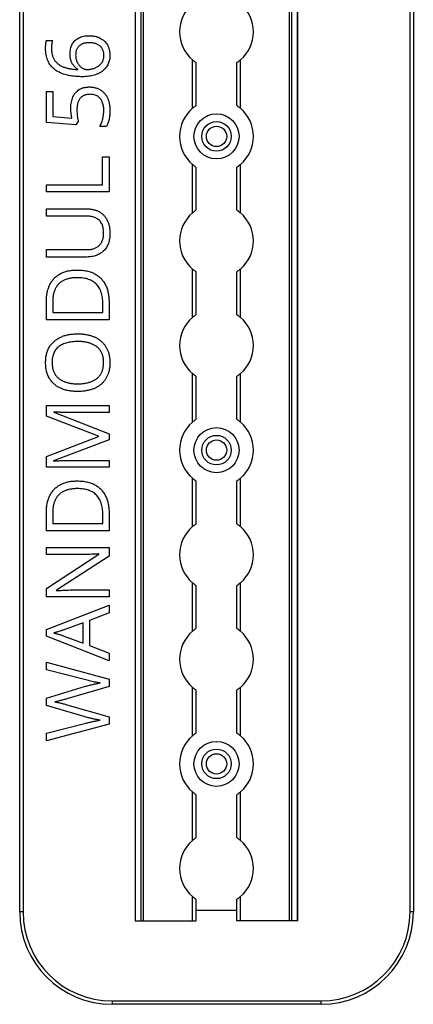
# Model space of a CAD drawing. Header units: millimetres. Extents: x -138 to 5612, y -1401 to 2631.
# Tile 19 of 116: x -138 to -32, y 542 to 809. Entities that reach past the tile are written whole.
import ezdxf

# ---------------------------------------------------------------- set-up
doc = ezdxf.new("R2010")
doc.units = ezdxf.units.MM

msp = doc.modelspace()

# ---------------------------------------------------------------- linework, layer by layer
at = {"color": 7, "linetype": 'Continuous', "lineweight": 25}
for p, q in [((-138.14, 567.5), (-138.14, 1075.06)), ((-137.24, 1075.06), (-137.24, 567.5)), ((-106.84, 1074.51), (-106.84, 565.11)), ((-106.81, 565.11), (-106.81, 1074.51)), ((-105.28, 565.11), (-105.28, 1074.51)), ((-104.57, 565.11), (-104.57, 1074.51)), ((-65.12, 565.11), (-65.12, 1074.51)), ((-64.41, 565.11), (-64.41, 1074.51)), ((-62.87, 565.11), (-62.87, 1074.51)), ((-62.84, 565.11), (-62.84, 1074.51)), ((-32.44, 567.5), (-32.44, 1075.06)), ((-31.54, 1075.06), (-31.54, 567.5)), ((-130.9, 803.33), (-129.24, 803.33)), ((-91.34, 784.96), (-91.34, 798.06)), ((-90.34, 785.71), (-90.34, 797.31)), ((-79.34, 785.71), (-79.34, 797.31)), ((-78.34, 784.96), (-78.34, 798.06)), ((-122.43, 795.43), (-122.43, 795.56)), ((-130.9, 789.54), (-129.13, 789.54)), ((-130.9, 781.09), (-130.9, 789.54)), ((-129.13, 789.54), (-129.13, 782.74)), ((-122.92, 780.44), (-130.9, 781.09)), ((-129.13, 782.74), (-124, 782.31)), ((-122.28, 781.42), (-122.92, 780.44)), ((-114.64, 780.03), (-116.48, 780.03)), ((-115.7, 764.28), (-115.7, 771.82)), ((-115.7, 771.82), (-113.93, 771.82)), ((-113.93, 771.82), (-113.93, 762.31)), ((-91.34, 756.66), (-91.34, 769.76)), ((-90.34, 757.41), (-90.34, 769.01)), ((-79.34, 757.41), (-79.34, 769.01)), ((-78.34, 756.66), (-78.34, 769.76)), ((-130.9, 764.28), (-115.7, 764.28)), ((-130.9, 762.31), (-130.9, 764.28)), ((-113.93, 762.31), (-130.9, 762.31)), ((-130.9, 757.75), (-119.93, 757.75)), ((-130.9, 755.78), (-130.9, 757.75)), ((-119.9, 755.78), (-130.9, 755.78)), ((-130.9, 746.71), (-119.92, 746.71)), ((-130.9, 744.72), (-130.9, 746.71)), ((-119.97, 744.72), (-130.9, 744.72)), ((-91.34, 728.36), (-91.34, 741.46)), ((-90.34, 729.11), (-90.34, 740.71)), ((-79.34, 729.11), (-79.34, 740.71)), ((-78.34, 728.36), (-78.34, 741.46)), ((-130.9, 727.71), (-130.9, 732.83)), ((-129.21, 732.53), (-129.21, 729.68)), ((-115.63, 729.68), (-115.63, 732.09)), ((-113.93, 732.32), (-113.93, 727.71)), ((-113.93, 727.71), (-130.9, 727.71)), ((-129.21, 729.68), (-115.63, 729.68)), ((-91.34, 700.06), (-91.34, 713.16)), ((-90.34, 700.81), (-90.34, 712.41)), ((-79.34, 700.81), (-79.34, 712.41)), ((-78.34, 700.06), (-78.34, 713.16)), ((-130.9, 704.58), (-113.93, 704.58)), ((-130.9, 701.67), (-130.9, 704.58)), ((-113.93, 704.58), (-113.93, 702.63)), ((-116.79, 696.21), (-130.9, 701.67)), ((-128.93, 702.78), (-128.93, 702.69)), ((-128.93, 702.69), (-113.93, 696.91)), ((-113.93, 702.63), (-124.79, 702.63)), ((-130.9, 690.75), (-116.79, 696.13)), ((-116.79, 696.13), (-116.79, 696.21)), ((-113.93, 696.91), (-113.93, 695.29)), ((-113.93, 695.29), (-128.95, 689.59)), ((-130.9, 687.82), (-130.9, 690.75)), ((-113.93, 687.82), (-130.9, 687.82)), ((-128.95, 689.59), (-128.95, 689.5)), ((-124.66, 689.66), (-113.93, 689.66)), ((-113.93, 689.66), (-113.93, 687.82)), ((-91.34, 671.76), (-91.34, 684.86)), ((-78.34, 671.76), (-78.34, 684.86)), ((-90.34, 672.51), (-90.34, 684.11)), ((-79.34, 672.51), (-79.34, 684.11)), ((-130.9, 670.63), (-130.9, 675.76)), ((-129.21, 675.46), (-129.21, 672.61)), ((-115.63, 672.61), (-115.63, 675.01)), ((-113.93, 675.25), (-113.93, 670.63)), ((-129.21, 672.61), (-115.63, 672.61)), ((-113.93, 670.63), (-130.9, 670.63)), ((-130.9, 666.07), (-113.93, 666.07)), ((-130.9, 664.21), (-130.9, 666.07)), ((-130.9, 655.05), (-116.69, 664.28)), ((-121.07, 664.21), (-130.9, 664.21)), ((-113.93, 663.79), (-128.18, 654.53)), ((-116.69, 664.28), (-116.69, 664.36)), ((-113.93, 666.07), (-113.93, 663.79)), ((-91.34, 643.46), (-91.34, 656.56)), ((-90.34, 644.21), (-90.34, 655.81)), ((-79.34, 644.21), (-79.34, 655.81)), ((-78.34, 643.46), (-78.34, 656.56)), ((-130.9, 652.79), (-130.9, 655.05)), ((-113.93, 652.79), (-130.9, 652.79)), ((-128.18, 654.53), (-128.18, 654.43)), ((-123.68, 654.62), (-113.93, 654.62)), ((-113.93, 654.62), (-113.93, 652.79)), ((-130.9, 643.9), (-113.93, 650.5)), ((-113.93, 650.5), (-113.93, 648.46)), ((-113.93, 648.46), (-119.22, 646.36)), ((-120.98, 645.77), (-126.35, 643.78)), ((-120.98, 640.22), (-120.98, 645.77)), ((-119.22, 646.36), (-119.22, 639.56)), ((-130.9, 642.13), (-130.9, 643.9)), ((-113.93, 635.48), (-130.9, 642.13)), ((-126.35, 642.24), (-120.98, 640.22)), ((-119.22, 639.56), (-113.93, 637.48)), ((-113.93, 637.48), (-113.93, 635.48)), ((-130.9, 635.07), (-113.93, 630.52)), ((-130.9, 633), (-130.9, 635.07)), ((-120.27, 630.27), (-130.9, 633)), ((-113.93, 630.52), (-113.93, 628.53)), ((-130.9, 625.36), (-120.29, 628.55)), ((-113.93, 628.53), (-125.35, 625.16)), ((-91.34, 615.16), (-91.34, 628.26)), ((-90.34, 615.91), (-90.34, 627.51)), ((-79.34, 615.91), (-79.34, 627.51)), ((-78.34, 615.16), (-78.34, 628.26)), ((-130.9, 623.33), (-130.9, 625.36)), ((-125.34, 623.56), (-113.93, 620.29)), ((-120.37, 620.27), (-130.9, 623.33)), ((-130.9, 615.85), (-120.26, 618.58)), ((-113.93, 618.3), (-130.9, 613.79)), ((-113.93, 620.29), (-113.93, 618.3)), ((-130.9, 613.79), (-130.9, 615.85)), ((-91.34, 586.86), (-91.34, 599.96)), ((-78.34, 586.86), (-78.34, 599.96)), ((-90.34, 587.61), (-90.34, 599.21)), ((-79.34, 587.61), (-79.34, 599.21)), ((-91.34, 565.11), (-91.34, 571.66)), ((-90.34, 565.11), (-90.34, 570.91)), ((-79.34, 565.11), (-79.34, 570.91)), ((-78.34, 565.11), (-78.34, 571.66)), ((-90.34, 568), (-79.34, 568)), ((-137.24, 567.5), (-138.14, 567.5)), ((-106.84, 565.11), (-90.34, 565.11)), ((-62.84, 565.11), (-79.34, 565.11)), ((-31.54, 567.5), (-32.44, 567.5)), ((-113.14, 543.4), (-113.14, 542.5)), ((-113.14, 543.4), (-56.54, 543.4)), ((-56.54, 542.5), (-113.14, 542.5)), ((-56.54, 542.5), (-56.54, 543.4))]:
    msp.add_line(p, q, dxfattribs=at)
for centre, radius in [((-84.84, 777.36), 6.1), ((-84.84, 777.36), 4), ((-84.84, 777.36), 2.75), ((-84.84, 692.46), 6.1), ((-84.84, 692.46), 4), ((-84.84, 692.46), 2.75), ((-84.84, 607.56), 6.1), ((-84.84, 607.56), 4), ((-84.84, 607.56), 2.75)]:
    msp.add_circle(centre, radius, dxfattribs=at)
for centre, radius, start, end in [((-84.84, 805.66), 10, 130.5416, 229.4584), ((-84.84, 805.66), 10, 310.5416, 49.4584), ((-84.84, 777.36), 10, 130.5416, 229.4584), ((-84.84, 777.36), 10, 310.5416, 49.4584), ((-84.84, 749.06), 10, 130.5416, 229.4584), ((-84.84, 749.06), 10, 310.5416, 49.4584), ((-84.84, 720.76), 10, 130.5416, 229.4584), ((-84.84, 720.76), 10, 310.5416, 49.4584), ((-84.84, 692.46), 10, 130.5416, 229.4584), ((-84.84, 692.46), 10, 310.5416, 49.4584), ((-84.84, 664.16), 10, 130.5416, 229.4584), ((-84.84, 664.16), 10, 310.5416, 49.4584), ((-84.84, 635.86), 10, 130.5416, 229.4584), ((-84.84, 635.86), 10, 310.5416, 49.4584), ((-84.84, 607.56), 10, 130.5416, 229.4584), ((-84.84, 607.56), 10, 310.5416, 49.4584), ((-84.84, 579.26), 10, 130.5416, 229.4584), ((-84.84, 579.26), 10, 310.5416, 49.4584), ((-113.14, 567.5), 25, 180, 270), ((-113.14, 567.5), 24.1, 180, 270), ((-56.54, 567.5), 25, 270, 0), ((-56.54, 567.5), 24.1, 270, 0)]:
    msp.add_arc(centre, radius, start, end, dxfattribs=at)
for points, knots in [([(-131.12, 801.21), (-131.12, 801.39), (-131.11, 801.76), (-131.08, 802.24), (-131.04, 802.61), (-131, 802.88), (-130.96, 803.12), (-130.92, 803.26), (-130.9, 803.33)], [0, 0, 0, 0, 0.253714, 0.525579, 0.661193, 0.786054, 0.898766, 1, 1, 1, 1]), ([(-129.24, 803.33), (-129.28, 803.18), (-129.38, 802.86), (-129.47, 802.34), (-129.52, 801.8), (-129.52, 801.43), (-129.53, 801.24)], [0, 0, 0, 0, 0.225948, 0.476384, 0.737076, 1, 1, 1, 1]), ([(-124.51, 799.68), (-124.5, 799.93), (-124.49, 800.39), (-124.37, 801.07), (-124.19, 801.7), (-123.92, 802.28), (-123.58, 802.81), (-123.18, 803.28), (-122.7, 803.68), (-122.16, 804.02), (-121.55, 804.28), (-120.88, 804.48), (-120.15, 804.59), (-119.64, 804.6), (-119.38, 804.61)], [0, 0, 0, 0, 0.089525, 0.174546, 0.255342, 0.334394, 0.411524, 0.487941, 0.564453, 0.643258, 0.725042, 0.811004, 0.902358, 1, 1, 1, 1]), ([(-119.38, 802.71), (-119.52, 802.7), (-119.78, 802.7), (-120.17, 802.66), (-120.53, 802.59), (-120.87, 802.5), (-121.19, 802.38), (-121.49, 802.23), (-121.76, 802.06), (-122.02, 801.86), (-122.25, 801.64), (-122.44, 801.38), (-122.62, 801.1), (-122.75, 800.79), (-122.86, 800.46), (-122.93, 800.1), (-122.98, 799.71), (-122.98, 799.44), (-122.99, 799.3)], [0, 0, 0, 0, 0.071961, 0.139945, 0.205092, 0.267635, 0.327414, 0.386017, 0.443516, 0.500821, 0.55728, 0.614211, 0.671909, 0.730575, 0.792641, 0.858027, 0.926821, 1, 1, 1, 1]), ([(-119.38, 804.61), (-119.24, 804.61), (-118.96, 804.61), (-118.54, 804.57), (-118.14, 804.52), (-117.75, 804.46), (-117.38, 804.36), (-117.03, 804.25), (-116.69, 804.12), (-116.26, 803.92), (-115.76, 803.61), (-115.22, 803.19), (-114.77, 802.68), (-114.45, 802.21), (-114.23, 801.8), (-114.09, 801.48), (-113.97, 801.14), (-113.88, 800.79), (-113.8, 800.42), (-113.75, 800.04), (-113.72, 799.65), (-113.71, 799.38), (-113.71, 799.24)], [0, 0, 0, 0, 0.048742, 0.095652, 0.141248, 0.185599, 0.228995, 0.27104, 0.312519, 0.352978, 0.432201, 0.509275, 0.585451, 0.662972, 0.702207, 0.742184, 0.782253, 0.823486, 0.865688, 0.909019, 0.953986, 1, 1, 1, 1]), ([(-115.34, 799.22), (-115.34, 799.35), (-115.35, 799.6), (-115.39, 799.97), (-115.47, 800.32), (-115.58, 800.65), (-115.72, 800.95), (-115.9, 801.24), (-116.1, 801.51), (-116.34, 801.76), (-116.61, 801.99), (-116.91, 802.18), (-117.24, 802.35), (-117.61, 802.48), (-118.01, 802.58), (-118.44, 802.66), (-118.9, 802.7), (-119.22, 802.71), (-119.38, 802.71)], [0, 0, 0, 0, 0.063598, 0.12418, 0.182941, 0.239808, 0.295395, 0.350362, 0.406186, 0.462367, 0.519964, 0.578657, 0.639543, 0.703615, 0.771035, 0.842476, 0.918848, 1, 1, 1, 1]), ([(-121.18, 793.5), (-121.44, 793.51), (-121.94, 793.51), (-122.69, 793.56), (-123.44, 793.62), (-124.17, 793.71), (-124.88, 793.83), (-125.57, 794), (-126.24, 794.19), (-126.88, 794.43), (-127.49, 794.71), (-128.07, 795.04), (-128.6, 795.41), (-129.1, 795.83), (-129.56, 796.3), (-129.95, 796.83), (-130.3, 797.41), (-130.6, 798.04), (-130.83, 798.74), (-131, 799.51), (-131.1, 800.34), (-131.11, 800.91), (-131.12, 801.21)], [0, 0, 0, 0, 0.05304, 0.105431, 0.157463, 0.208984, 0.259638, 0.308993, 0.357513, 0.405118, 0.451828, 0.497723, 0.542859, 0.587993, 0.633305, 0.679233, 0.726066, 0.774804, 0.825949, 0.880034, 0.938043, 1, 1, 1, 1]), ([(-129.53, 801.24), (-129.53, 801.07), (-129.52, 800.72), (-129.47, 800.23), (-129.41, 799.76), (-129.3, 799.32), (-129.17, 798.91), (-129, 798.52), (-128.82, 798.17), (-128.59, 797.84), (-128.35, 797.54), (-128.08, 797.27), (-127.79, 797.01), (-127.48, 796.77), (-127.15, 796.56), (-126.8, 796.37), (-126.43, 796.2), (-125.9, 796), (-125.21, 795.8), (-124.32, 795.62), (-123.39, 795.49), (-122.75, 795.45), (-122.43, 795.43)], [0, 0, 0, 0, 0.0505601, 0.0983233, 0.1437828, 0.1868913, 0.2282597, 0.2680797, 0.3066524, 0.344219, 0.3813149, 0.418225, 0.4549587, 0.4919589, 0.5297109, 0.5677021, 0.6068797, 0.6468201, 0.7298164, 0.8159226, 0.9059495, 1, 1, 1, 1]), ([(-122.43, 795.56), (-122.52, 795.62), (-122.72, 795.75), (-122.99, 795.97), (-123.24, 796.21), (-123.49, 796.48), (-123.71, 796.77), (-123.91, 797.1), (-124.08, 797.45), (-124.24, 797.84), (-124.36, 798.25), (-124.45, 798.7), (-124.5, 799.18), (-124.5, 799.51), (-124.51, 799.68)], [0, 0, 0, 0, 0.0706557, 0.1425545, 0.2155263, 0.290053, 0.3661928, 0.4444154, 0.5261979, 0.6111595, 0.7001039, 0.7944381, 0.8939185, 1, 1, 1, 1]), ([(-122.99, 799.3), (-122.98, 799.12), (-122.97, 798.75), (-122.88, 798.22), (-122.73, 797.73), (-122.52, 797.28), (-122.27, 796.87), (-121.97, 796.52), (-121.66, 796.2), (-121.31, 795.94), (-120.94, 795.73), (-120.57, 795.58), (-120.2, 795.49), (-119.94, 795.47), (-119.82, 795.47)], [0, 0, 0, 0, 0.102293, 0.199539, 0.291908, 0.382457, 0.469734, 0.553016, 0.634101, 0.713305, 0.789628, 0.862469, 0.931467, 1, 1, 1, 1]), ([(-113.71, 799.24), (-113.72, 799.04), (-113.73, 798.64), (-113.81, 798.05), (-113.97, 797.49), (-114.17, 796.95), (-114.44, 796.44), (-114.77, 795.97), (-115.15, 795.52), (-115.6, 795.12), (-116.1, 794.75), (-116.66, 794.43), (-117.27, 794.15), (-117.94, 793.92), (-118.67, 793.73), (-119.46, 793.6), (-120.3, 793.52), (-120.88, 793.51), (-121.18, 793.5)], [0, 0, 0, 0, 0.057522, 0.113292, 0.167776, 0.222024, 0.275884, 0.329994, 0.384984, 0.441268, 0.499303, 0.559649, 0.623122, 0.690258, 0.760948, 0.835704, 0.915249, 1, 1, 1, 1]), ([(-119.82, 795.47), (-119.69, 795.47), (-119.43, 795.47), (-119.05, 795.52), (-118.66, 795.59), (-118.27, 795.69), (-117.89, 795.82), (-117.51, 795.97), (-117.15, 796.16), (-116.81, 796.38), (-116.49, 796.63), (-116.21, 796.91), (-115.95, 797.22), (-115.73, 797.56), (-115.55, 797.93), (-115.43, 798.33), (-115.35, 798.77), (-115.34, 799.07), (-115.34, 799.22)], [0, 0, 0, 0, 0.058658, 0.118204, 0.178288, 0.24041, 0.302702, 0.364696, 0.426827, 0.488799, 0.550912, 0.612159, 0.672949, 0.734476, 0.797303, 0.862108, 0.929137, 1, 1, 1, 1]), ([(-91.34, 798.06), (-91.23, 797.96), (-91.12, 797.87), (-90.89, 797.7), (-90.78, 797.61), (-90.59, 797.47), (-90.5, 797.41), (-90.38, 797.33), (-90.34, 797.31), (-90.34, 797.31)], [0, 0, 0, 0, 0.25, 0.25, 0.5, 0.5, 0.75, 0.75, 1, 1, 1, 1]), ([(-78.34, 798.06), (-78.46, 797.96), (-78.57, 797.87), (-78.8, 797.7), (-78.9, 797.61), (-79.1, 797.47), (-79.19, 797.41), (-79.31, 797.33), (-79.34, 797.31), (-79.34, 797.31)], [0, 0, 0, 0, 0.25, 0.25, 0.5, 0.5, 0.75, 0.75, 1, 1, 1, 1]), ([(-124.29, 785.03), (-124.28, 785.31), (-124.27, 785.86), (-124.16, 786.64), (-123.98, 787.37), (-123.72, 788.04), (-123.4, 788.65), (-123, 789.19), (-122.54, 789.65), (-122.1, 789.98), (-121.72, 790.2), (-121.42, 790.34), (-121.11, 790.46), (-120.78, 790.56), (-120.43, 790.63), (-120.07, 790.69), (-119.7, 790.72), (-119.44, 790.73), (-119.31, 790.73)], [0, 0, 0, 0, 0.097882, 0.190074, 0.277227, 0.360778, 0.441258, 0.51812, 0.594092, 0.670067, 0.708648, 0.74735, 0.786958, 0.826928, 0.868129, 0.910869, 0.954513, 1, 1, 1, 1]), ([(-119.13, 788.74), (-119.26, 788.74), (-119.53, 788.73), (-119.92, 788.68), (-120.28, 788.61), (-120.62, 788.49), (-120.94, 788.34), (-121.23, 788.16), (-121.5, 787.95), (-121.74, 787.71), (-121.96, 787.42), (-122.14, 787.1), (-122.3, 786.75), (-122.43, 786.35), (-122.53, 785.92), (-122.59, 785.45), (-122.64, 784.95), (-122.65, 784.6), (-122.65, 784.42)], [0, 0, 0, 0, 0.064307, 0.125248, 0.183284, 0.239115, 0.293456, 0.347256, 0.400295, 0.454127, 0.509201, 0.566798, 0.627703, 0.691901, 0.761307, 0.835526, 0.914666, 1, 1, 1, 1]), ([(-119.31, 790.73), (-119.17, 790.73), (-118.89, 790.73), (-118.48, 790.68), (-118.08, 790.63), (-117.7, 790.54), (-117.33, 790.44), (-116.98, 790.31), (-116.64, 790.16), (-116.32, 789.97), (-116.01, 789.78), (-115.73, 789.55), (-115.45, 789.32), (-115.2, 789.05), (-114.97, 788.77), (-114.76, 788.47), (-114.56, 788.14), (-114.38, 787.8), (-114.22, 787.44), (-114.09, 787.05), (-113.97, 786.66), (-113.87, 786.24), (-113.8, 785.81), (-113.75, 785.36), (-113.72, 784.89), (-113.71, 784.57), (-113.71, 784.41)], [0, 0, 0, 0, 0.044664, 0.087697, 0.129556, 0.170449, 0.210563, 0.249758, 0.28844, 0.326807, 0.365059, 0.4028, 0.440299, 0.478244, 0.516374, 0.555137, 0.594722, 0.635308, 0.676586, 0.719071, 0.762253, 0.806975, 0.852616, 0.900138, 0.949216, 1, 1, 1, 1]), ([(-115.36, 784.43), (-115.36, 784.64), (-115.37, 785.04), (-115.45, 785.63), (-115.58, 786.18), (-115.76, 786.69), (-115.99, 787.15), (-116.27, 787.56), (-116.62, 787.92), (-117.02, 788.21), (-117.46, 788.46), (-117.97, 788.62), (-118.53, 788.72), (-118.92, 788.74), (-119.13, 788.74)], [0, 0, 0, 0, 0.0958772, 0.1866802, 0.2725741, 0.3551078, 0.4339346, 0.510297, 0.5855357, 0.6611219, 0.7385573, 0.8195715, 0.9061623, 1, 1, 1, 1]), ([(-124, 782.31), (-124.02, 782.39), (-124.05, 782.56), (-124.09, 782.83), (-124.15, 783.13), (-124.19, 783.46), (-124.24, 783.82), (-124.27, 784.2), (-124.28, 784.61), (-124.29, 784.89), (-124.29, 785.03)], [0, 0, 0, 0, 0.088457, 0.187806, 0.299963, 0.421851, 0.55463, 0.694546, 0.842932, 1, 1, 1, 1]), ([(-122.65, 784.42), (-122.64, 784.17), (-122.63, 783.64), (-122.55, 782.97), (-122.48, 782.44), (-122.41, 782.07), (-122.35, 781.73), (-122.3, 781.52), (-122.28, 781.42)], [0, 0, 0, 0, 0.249474, 0.524167, 0.661011, 0.785846, 0.899486, 1, 1, 1, 1]), ([(-116.48, 780.03), (-116.39, 780.18), (-116.22, 780.48), (-116, 780.97), (-115.81, 781.51), (-115.66, 782.09), (-115.52, 782.68), (-115.43, 783.27), (-115.37, 783.85), (-115.36, 784.24), (-115.36, 784.43)], [0, 0, 0, 0, 0.111067, 0.227551, 0.35158, 0.483109, 0.616815, 0.747364, 0.874724, 1, 1, 1, 1]), ([(-113.71, 784.41), (-113.71, 784.19), (-113.72, 783.76), (-113.76, 783.14), (-113.83, 782.53), (-113.94, 781.95), (-114.07, 781.41), (-114.22, 780.9), (-114.41, 780.44), (-114.57, 780.16), (-114.64, 780.03)], [0, 0, 0, 0, 0.143812, 0.28262, 0.41746, 0.548035, 0.671659, 0.788109, 0.896895, 1, 1, 1, 1]), ([(-90.34, 785.71), (-90.34, 785.71), (-90.35, 785.71), (-90.38, 785.68), (-90.41, 785.67), (-90.5, 785.61), (-90.58, 785.55), (-90.78, 785.41), (-90.89, 785.33), (-91.12, 785.15), (-91.23, 785.06), (-91.34, 784.96)], [0, 0, 0, 0, 0.125, 0.125, 0.25, 0.25, 0.5, 0.5, 0.75, 0.75, 1, 1, 1, 1]), ([(-79.34, 785.71), (-79.34, 785.71), (-79.34, 785.71), (-79.3, 785.68), (-79.28, 785.67), (-79.19, 785.61), (-79.1, 785.55), (-78.91, 785.41), (-78.8, 785.33), (-78.57, 785.15), (-78.46, 785.06), (-78.34, 784.96)], [0, 0, 0, 0, 0.125, 0.125, 0.25, 0.25, 0.5, 0.5, 0.75, 0.75, 1, 1, 1, 1]), ([(-91.34, 769.76), (-91.23, 769.66), (-91.12, 769.57), (-90.89, 769.4), (-90.78, 769.31), (-90.59, 769.17), (-90.5, 769.11), (-90.38, 769.03), (-90.34, 769.01), (-90.34, 769.01)], [0, 0, 0, 0, 0.25, 0.25, 0.5, 0.5, 0.75, 0.75, 1, 1, 1, 1]), ([(-78.34, 769.76), (-78.46, 769.66), (-78.57, 769.57), (-78.8, 769.4), (-78.9, 769.31), (-79.1, 769.17), (-79.19, 769.11), (-79.31, 769.03), (-79.34, 769.01), (-79.34, 769.01)], [0, 0, 0, 0, 0.25, 0.25, 0.5, 0.5, 0.75, 0.75, 1, 1, 1, 1]), ([(-119.93, 757.75), (-119.78, 757.75), (-119.48, 757.75), (-119.05, 757.71), (-118.64, 757.65), (-118.23, 757.57), (-117.83, 757.47), (-117.45, 757.34), (-117.08, 757.2), (-116.73, 757.03), (-116.38, 756.84), (-116.06, 756.62), (-115.75, 756.38), (-115.47, 756.11), (-115.2, 755.83), (-114.95, 755.52), (-114.72, 755.19), (-114.51, 754.83), (-114.32, 754.45), (-114.16, 754.05), (-114.02, 753.63), (-113.9, 753.18), (-113.82, 752.7), (-113.76, 752.21), (-113.72, 751.69), (-113.71, 751.34), (-113.71, 751.16)], [0, 0, 0, 0, 0.043263, 0.085307, 0.126275, 0.166582, 0.206347, 0.245258, 0.283922, 0.322468, 0.360603, 0.398543, 0.4363, 0.47426, 0.512219, 0.550601, 0.590128, 0.630263, 0.671498, 0.713461, 0.756932, 0.801901, 0.848593, 0.896916, 0.947344, 1, 1, 1, 1]), ([(-90.34, 757.41), (-90.34, 757.41), (-90.35, 757.41), (-90.38, 757.38), (-90.41, 757.37), (-90.5, 757.31), (-90.58, 757.25), (-90.78, 757.11), (-90.89, 757.03), (-91.12, 756.85), (-91.23, 756.76), (-91.34, 756.66)], [0, 0, 0, 0, 0.125, 0.125, 0.25, 0.25, 0.5, 0.5, 0.75, 0.75, 1, 1, 1, 1]), ([(-79.34, 757.41), (-79.34, 757.41), (-79.34, 757.41), (-79.3, 757.38), (-79.28, 757.37), (-79.19, 757.31), (-79.1, 757.25), (-78.91, 757.11), (-78.8, 757.03), (-78.57, 756.85), (-78.46, 756.76), (-78.34, 756.66)], [0, 0, 0, 0, 0.125, 0.125, 0.25, 0.25, 0.5, 0.5, 0.75, 0.75, 1, 1, 1, 1]), ([(-115.42, 751.28), (-115.42, 751.53), (-115.43, 752), (-115.54, 752.68), (-115.71, 753.29), (-115.97, 753.82), (-116.28, 754.29), (-116.65, 754.7), (-117.08, 755.04), (-117.56, 755.32), (-118.09, 755.52), (-118.66, 755.68), (-119.27, 755.77), (-119.69, 755.78), (-119.9, 755.78)], [0, 0, 0, 0, 0.102778, 0.196628, 0.283268, 0.364072, 0.441191, 0.516232, 0.590984, 0.666977, 0.745267, 0.825975, 0.910539, 1, 1, 1, 1]), ([(-113.71, 751.16), (-113.72, 750.91), (-113.73, 750.41), (-113.8, 749.69), (-113.94, 749.02), (-114.12, 748.39), (-114.36, 747.81), (-114.66, 747.28), (-115.01, 746.79), (-115.41, 746.36), (-115.85, 745.97), (-116.33, 745.64), (-116.85, 745.35), (-117.41, 745.12), (-118, 744.94), (-118.63, 744.82), (-119.29, 744.73), (-119.74, 744.73), (-119.97, 744.72)], [0, 0, 0, 0, 0.074981, 0.145616, 0.212407, 0.276161, 0.337151, 0.396523, 0.454792, 0.512599, 0.570262, 0.627474, 0.685175, 0.743724, 0.804151, 0.866508, 0.931777, 1, 1, 1, 1]), ([(-119.92, 746.71), (-119.74, 746.71), (-119.4, 746.72), (-118.91, 746.78), (-118.44, 746.86), (-118.01, 746.99), (-117.61, 747.15), (-117.23, 747.35), (-116.89, 747.58), (-116.58, 747.85), (-116.3, 748.15), (-116.07, 748.5), (-115.87, 748.87), (-115.7, 749.29), (-115.57, 749.74), (-115.48, 750.22), (-115.43, 750.74), (-115.42, 751.09), (-115.42, 751.28)], [0, 0, 0, 0, 0.071471, 0.139559, 0.203707, 0.264838, 0.324092, 0.381066, 0.437244, 0.492859, 0.548749, 0.605459, 0.663069, 0.723807, 0.786875, 0.85388, 0.924772, 1, 1, 1, 1]), ([(-130.9, 732.83), (-130.9, 733.04), (-130.89, 733.46), (-130.85, 734.08), (-130.77, 734.67), (-130.67, 735.24), (-130.54, 735.79), (-130.38, 736.31), (-130.18, 736.81), (-129.96, 737.3), (-129.71, 737.75), (-129.43, 738.18), (-129.12, 738.58), (-128.79, 738.96), (-128.42, 739.31), (-128.03, 739.63), (-127.6, 739.92), (-127.16, 740.19), (-126.68, 740.43), (-126.17, 740.63), (-125.64, 740.81), (-125.08, 740.95), (-124.49, 741.07), (-123.88, 741.14), (-123.24, 741.19), (-122.8, 741.2), (-122.58, 741.2)], [0, 0, 0, 0, 0.047452, 0.093219, 0.137685, 0.180943, 0.222615, 0.263414, 0.303514, 0.342755, 0.381436, 0.419417, 0.457114, 0.494702, 0.532062, 0.56979, 0.60813, 0.647007, 0.686572, 0.727287, 0.768888, 0.811989, 0.856396, 0.902422, 0.950235, 1, 1, 1, 1]), ([(-122.58, 741.2), (-122.34, 741.2), (-121.88, 741.19), (-121.21, 741.14), (-120.57, 741.06), (-119.95, 740.95), (-119.37, 740.8), (-118.81, 740.62), (-118.29, 740.4), (-117.79, 740.16), (-117.32, 739.88), (-116.89, 739.58), (-116.48, 739.24), (-116.1, 738.88), (-115.76, 738.48), (-115.44, 738.06), (-115.15, 737.61), (-114.89, 737.13), (-114.67, 736.62), (-114.47, 736.08), (-114.3, 735.52), (-114.16, 734.93), (-114.06, 734.32), (-113.99, 733.67), (-113.94, 733.01), (-113.93, 732.55), (-113.93, 732.32)], [0, 0, 0, 0, 0.0496734, 0.0972633, 0.1429156, 0.1872228, 0.2296723, 0.270857, 0.3108171, 0.3498994, 0.3880984, 0.4258488, 0.4630322, 0.4998738, 0.5367877, 0.5741777, 0.611928, 0.6505896, 0.6900363, 0.7302374, 0.7716696, 0.8141818, 0.8581224, 0.903715, 0.9510621, 1, 1, 1, 1]), ([(-91.34, 741.46), (-91.23, 741.36), (-91.12, 741.27), (-90.89, 741.1), (-90.78, 741.01), (-90.59, 740.87), (-90.5, 740.81), (-90.38, 740.73), (-90.34, 740.71), (-90.34, 740.71)], [0, 0, 0, 0, 0.25, 0.25, 0.5, 0.5, 0.75, 0.75, 1, 1, 1, 1]), ([(-78.34, 741.46), (-78.46, 741.36), (-78.57, 741.27), (-78.8, 741.1), (-78.9, 741.01), (-79.1, 740.87), (-79.19, 740.81), (-79.31, 740.73), (-79.34, 740.71), (-79.34, 740.71)], [0, 0, 0, 0, 0.25, 0.25, 0.5, 0.5, 0.75, 0.75, 1, 1, 1, 1]), ([(-122.51, 739.12), (-122.69, 739.12), (-123.06, 739.12), (-123.59, 739.07), (-124.1, 739.02), (-124.59, 738.94), (-125.05, 738.83), (-125.48, 738.7), (-125.89, 738.54), (-126.28, 738.37), (-126.64, 738.16), (-126.98, 737.94), (-127.29, 737.69), (-127.58, 737.43), (-127.84, 737.13), (-128.09, 736.82), (-128.31, 736.49), (-128.5, 736.13), (-128.66, 735.75), (-128.82, 735.35), (-128.94, 734.93), (-129.04, 734.49), (-129.12, 734.03), (-129.18, 733.55), (-129.21, 733.05), (-129.21, 732.71), (-129.21, 732.53)], [0, 0, 0, 0, 0.051754, 0.101389, 0.148973, 0.194659, 0.23828, 0.280317, 0.320954, 0.360397, 0.398433, 0.435995, 0.47281, 0.509208, 0.545843, 0.582262, 0.619207, 0.656936, 0.6954, 0.734617, 0.775247, 0.816857, 0.860285, 0.905014, 0.951759, 1, 1, 1, 1]), ([(-115.63, 732.09), (-115.63, 732.37), (-115.64, 732.92), (-115.72, 733.72), (-115.86, 734.46), (-116.04, 735.16), (-116.29, 735.79), (-116.58, 736.37), (-116.94, 736.9), (-117.35, 737.37), (-117.81, 737.78), (-118.32, 738.14), (-118.9, 738.44), (-119.52, 738.69), (-120.19, 738.88), (-120.92, 739.02), (-121.69, 739.1), (-122.23, 739.11), (-122.51, 739.12)], [0, 0, 0, 0, 0.075438, 0.146302, 0.213058, 0.276296, 0.336215, 0.393828, 0.449452, 0.504416, 0.559098, 0.614565, 0.671236, 0.730131, 0.792063, 0.85732, 0.926392, 1, 1, 1, 1]), ([(-90.34, 729.11), (-90.34, 729.11), (-90.35, 729.11), (-90.38, 729.08), (-90.41, 729.07), (-90.5, 729.01), (-90.58, 728.95), (-90.78, 728.81), (-90.89, 728.73), (-91.12, 728.55), (-91.23, 728.46), (-91.34, 728.36)], [0, 0, 0, 0, 0.125, 0.125, 0.25, 0.25, 0.5, 0.5, 0.75, 0.75, 1, 1, 1, 1]), ([(-79.34, 729.11), (-79.34, 729.11), (-79.34, 729.11), (-79.3, 729.08), (-79.28, 729.07), (-79.19, 729.01), (-79.1, 728.95), (-78.91, 728.81), (-78.8, 728.73), (-78.57, 728.55), (-78.46, 728.46), (-78.34, 728.36)], [0, 0, 0, 0, 0.125, 0.125, 0.25, 0.25, 0.5, 0.5, 0.75, 0.75, 1, 1, 1, 1]), ([(-131.12, 716.18), (-131.12, 716.39), (-131.11, 716.79), (-131.06, 717.39), (-130.98, 717.96), (-130.86, 718.5), (-130.71, 719.02), (-130.52, 719.52), (-130.3, 719.99), (-130.05, 720.43), (-129.77, 720.85), (-129.46, 721.24), (-129.12, 721.61), (-128.75, 721.95), (-128.36, 722.26), (-127.94, 722.55), (-127.49, 722.82), (-127.02, 723.05), (-126.52, 723.26), (-126, 723.44), (-125.46, 723.6), (-124.89, 723.72), (-124.3, 723.82), (-123.7, 723.88), (-123.07, 723.93), (-122.64, 723.93), (-122.42, 723.93)], [0, 0, 0, 0, 0.046917, 0.091903, 0.135346, 0.177456, 0.218435, 0.258262, 0.297315, 0.335934, 0.374019, 0.411863, 0.449668, 0.487281, 0.525287, 0.56388, 0.602891, 0.642975, 0.683963, 0.725573, 0.768127, 0.811875, 0.856809, 0.902961, 0.950745, 1, 1, 1, 1]), ([(-122.42, 723.93), (-122.1, 723.93), (-121.48, 723.92), (-120.56, 723.82), (-119.69, 723.67), (-118.87, 723.45), (-118.09, 723.17), (-117.37, 722.83), (-116.71, 722.43), (-116.1, 721.96), (-115.56, 721.44), (-115.08, 720.86), (-114.67, 720.21), (-114.32, 719.51), (-114.04, 718.76), (-113.85, 717.94), (-113.73, 717.06), (-113.72, 716.46), (-113.71, 716.15)], [0, 0, 0, 0, 0.072324, 0.141328, 0.207936, 0.272271, 0.334451, 0.39435, 0.452678, 0.50999, 0.56663, 0.623328, 0.680743, 0.739351, 0.799977, 0.863359, 0.929736, 1, 1, 1, 1]), ([(-122.42, 721.85), (-122.69, 721.85), (-123.2, 721.84), (-123.96, 721.77), (-124.66, 721.67), (-125.33, 721.52), (-125.95, 721.33), (-126.52, 721.09), (-127.05, 720.81), (-127.54, 720.49), (-127.97, 720.12), (-128.35, 719.7), (-128.67, 719.23), (-128.93, 718.71), (-129.13, 718.15), (-129.28, 717.53), (-129.36, 716.87), (-129.37, 716.42), (-129.38, 716.18)], [0, 0, 0, 0, 0.0777002, 0.1512807, 0.2209958, 0.2872296, 0.3502952, 0.4107428, 0.4692514, 0.5259533, 0.5812807, 0.6360411, 0.690696, 0.7467865, 0.8050754, 0.8662444, 0.9310161, 1, 1, 1, 1]), ([(-115.42, 716.15), (-115.42, 716.31), (-115.43, 716.62), (-115.47, 717.08), (-115.53, 717.52), (-115.62, 717.94), (-115.75, 718.33), (-115.89, 718.71), (-116.07, 719.06), (-116.27, 719.38), (-116.49, 719.69), (-116.74, 719.97), (-117.01, 720.24), (-117.31, 720.48), (-117.62, 720.71), (-117.96, 720.91), (-118.32, 721.09), (-118.7, 721.25), (-119.11, 721.39), (-119.53, 721.52), (-119.97, 721.62), (-120.42, 721.71), (-120.9, 721.77), (-121.39, 721.82), (-121.9, 721.84), (-122.25, 721.85), (-122.42, 721.85)], [0, 0, 0, 0, 0.04684, 0.091834, 0.13478, 0.176242, 0.216125, 0.255001, 0.292842, 0.330066, 0.366924, 0.403419, 0.440075, 0.476901, 0.514574, 0.55283, 0.591717, 0.63203, 0.673492, 0.715712, 0.75968, 0.80461, 0.851198, 0.898918, 0.948821, 1, 1, 1, 1]), ([(-122.44, 708.33), (-122.65, 708.33), (-123.07, 708.33), (-123.69, 708.38), (-124.29, 708.44), (-124.87, 708.53), (-125.43, 708.65), (-125.97, 708.8), (-126.49, 708.98), (-126.99, 709.18), (-127.46, 709.41), (-127.92, 709.66), (-128.34, 709.95), (-128.73, 710.26), (-129.1, 710.6), (-129.44, 710.97), (-129.75, 711.37), (-130.04, 711.79), (-130.29, 712.24), (-130.51, 712.73), (-130.71, 713.23), (-130.85, 713.77), (-130.98, 714.33), (-131.06, 714.93), (-131.11, 715.54), (-131.12, 715.97), (-131.12, 716.18)], [0, 0, 0, 0, 0.0478769, 0.0945523, 0.1398395, 0.1838645, 0.2267464, 0.268614, 0.309851, 0.3502573, 0.3899483, 0.4286512, 0.466829, 0.5045696, 0.5421109, 0.5796522, 0.6175953, 0.6559873, 0.6949153, 0.7345083, 0.7751171, 0.8170542, 0.8601891, 0.9048661, 0.9515996, 1, 1, 1, 1]), ([(-129.38, 716.18), (-129.37, 716.02), (-129.37, 715.71), (-129.33, 715.24), (-129.27, 714.8), (-129.17, 714.38), (-129.05, 713.99), (-128.91, 713.61), (-128.74, 713.26), (-128.54, 712.93), (-128.32, 712.61), (-128.07, 712.32), (-127.8, 712.06), (-127.51, 711.81), (-127.2, 711.58), (-126.87, 711.37), (-126.51, 711.19), (-126.13, 711.02), (-125.73, 710.88), (-125.32, 710.75), (-124.88, 710.64), (-124.42, 710.56), (-123.95, 710.49), (-123.46, 710.44), (-122.95, 710.41), (-122.6, 710.41), (-122.42, 710.41)], [0, 0, 0, 0, 0.0467965, 0.0917198, 0.1346259, 0.1763754, 0.2165399, 0.255258, 0.2935134, 0.3308174, 0.3677166, 0.4044657, 0.4413225, 0.4780717, 0.5155607, 0.5533862, 0.5922439, 0.6323444, 0.6735651, 0.7158421, 0.7595218, 0.8044103, 0.8506706, 0.8986788, 0.9485351, 1, 1, 1, 1]), ([(-113.71, 716.15), (-113.72, 715.83), (-113.73, 715.21), (-113.85, 714.31), (-114.04, 713.48), (-114.32, 712.71), (-114.67, 712), (-115.08, 711.35), (-115.56, 710.77), (-116.11, 710.25), (-116.72, 709.79), (-117.39, 709.4), (-118.11, 709.07), (-118.89, 708.79), (-119.72, 708.59), (-120.59, 708.43), (-121.5, 708.34), (-122.12, 708.33), (-122.44, 708.33)], [0, 0, 0, 0, 0.071666, 0.139197, 0.203219, 0.264466, 0.323199, 0.38064, 0.437009, 0.493331, 0.550205, 0.608153, 0.667719, 0.729367, 0.793384, 0.859516, 0.928353, 1, 1, 1, 1]), ([(-122.42, 710.41), (-122.25, 710.41), (-121.9, 710.41), (-121.39, 710.44), (-120.9, 710.49), (-120.42, 710.56), (-119.97, 710.64), (-119.53, 710.75), (-119.11, 710.87), (-118.7, 711.02), (-118.32, 711.18), (-117.96, 711.36), (-117.62, 711.57), (-117.31, 711.8), (-117.01, 712.04), (-116.74, 712.31), (-116.5, 712.6), (-116.27, 712.91), (-116.07, 713.24), (-115.89, 713.59), (-115.75, 713.96), (-115.62, 714.36), (-115.53, 714.78), (-115.47, 715.22), (-115.43, 715.67), (-115.42, 715.99), (-115.42, 716.15)], [0, 0, 0, 0, 0.051101, 0.100928, 0.148576, 0.195139, 0.240002, 0.28398, 0.326136, 0.367647, 0.40803, 0.447008, 0.485379, 0.523189, 0.560172, 0.596772, 0.633716, 0.670518, 0.707971, 0.746052, 0.78487, 0.824692, 0.866091, 0.908972, 0.953565, 1, 1, 1, 1]), ([(-91.34, 713.16), (-91.23, 713.06), (-91.12, 712.97), (-90.89, 712.8), (-90.78, 712.71), (-90.59, 712.57), (-90.5, 712.51), (-90.38, 712.43), (-90.34, 712.41), (-90.34, 712.41)], [0, 0, 0, 0, 0.25, 0.25, 0.5, 0.5, 0.75, 0.75, 1, 1, 1, 1]), ([(-78.34, 713.16), (-78.46, 713.06), (-78.57, 712.97), (-78.8, 712.8), (-78.9, 712.71), (-79.1, 712.57), (-79.19, 712.51), (-79.31, 712.43), (-79.34, 712.41), (-79.34, 712.41)], [0, 0, 0, 0, 0.25, 0.25, 0.5, 0.5, 0.75, 0.75, 1, 1, 1, 1]), ([(-124.79, 702.63), (-125.05, 702.63), (-125.55, 702.63), (-126.3, 702.65), (-127.04, 702.68), (-127.73, 702.7), (-128.35, 702.74), (-128.74, 702.77), (-128.93, 702.78)], [0, 0, 0, 0, 0.18235, 0.366387, 0.545523, 0.71471, 0.868184, 1, 1, 1, 1]), ([(-90.34, 700.81), (-90.34, 700.81), (-90.35, 700.81), (-90.38, 700.78), (-90.41, 700.77), (-90.5, 700.71), (-90.58, 700.65), (-90.78, 700.51), (-90.89, 700.43), (-91.12, 700.25), (-91.23, 700.16), (-91.34, 700.06)], [0, 0, 0, 0, 0.125, 0.125, 0.25, 0.25, 0.5, 0.5, 0.75, 0.75, 1, 1, 1, 1]), ([(-79.34, 700.81), (-79.34, 700.81), (-79.34, 700.81), (-79.3, 700.78), (-79.28, 700.77), (-79.19, 700.71), (-79.1, 700.65), (-78.91, 700.51), (-78.8, 700.43), (-78.57, 700.25), (-78.46, 700.16), (-78.34, 700.06)], [0, 0, 0, 0, 0.125, 0.125, 0.25, 0.25, 0.5, 0.5, 0.75, 0.75, 1, 1, 1, 1]), ([(-128.95, 689.5), (-128.77, 689.51), (-128.39, 689.55), (-127.76, 689.58), (-127.05, 689.61), (-126.28, 689.64), (-125.48, 689.65), (-124.93, 689.66), (-124.66, 689.66)], [0, 0, 0, 0, 0.123014, 0.270684, 0.437474, 0.617814, 0.807723, 1, 1, 1, 1]), ([(-91.34, 684.86), (-91.23, 684.76), (-91.12, 684.67), (-90.89, 684.5), (-90.78, 684.41), (-90.59, 684.27), (-90.5, 684.21), (-90.38, 684.13), (-90.34, 684.11), (-90.34, 684.11)], [0, 0, 0, 0, 0.25, 0.25, 0.5, 0.5, 0.75, 0.75, 1, 1, 1, 1]), ([(-78.34, 684.86), (-78.46, 684.76), (-78.57, 684.67), (-78.8, 684.5), (-78.9, 684.41), (-79.1, 684.27), (-79.19, 684.21), (-79.31, 684.13), (-79.34, 684.11), (-79.34, 684.11)], [0, 0, 0, 0, 0.25, 0.25, 0.5, 0.5, 0.75, 0.75, 1, 1, 1, 1]), ([(-130.9, 675.76), (-130.9, 675.97), (-130.89, 676.39), (-130.85, 677), (-130.77, 677.6), (-130.67, 678.17), (-130.54, 678.71), (-130.38, 679.24), (-130.18, 679.74), (-129.96, 680.22), (-129.71, 680.68), (-129.43, 681.1), (-129.12, 681.51), (-128.79, 681.88), (-128.42, 682.23), (-128.03, 682.56), (-127.6, 682.85), (-127.16, 683.12), (-126.68, 683.36), (-126.17, 683.56), (-125.64, 683.74), (-125.08, 683.88), (-124.49, 683.99), (-123.88, 684.07), (-123.24, 684.11), (-122.8, 684.12), (-122.58, 684.12)], [0, 0, 0, 0, 0.047452, 0.093219, 0.137685, 0.180943, 0.222615, 0.263414, 0.303514, 0.342755, 0.381436, 0.419417, 0.457114, 0.494702, 0.532062, 0.56979, 0.60813, 0.647007, 0.686572, 0.727287, 0.768888, 0.811989, 0.856396, 0.902422, 0.950235, 1, 1, 1, 1]), ([(-122.58, 684.12), (-122.34, 684.12), (-121.88, 684.11), (-121.21, 684.07), (-120.57, 683.98), (-119.95, 683.87), (-119.37, 683.72), (-118.81, 683.55), (-118.29, 683.33), (-117.79, 683.09), (-117.32, 682.81), (-116.89, 682.5), (-116.48, 682.17), (-116.1, 681.81), (-115.76, 681.41), (-115.44, 680.99), (-115.15, 680.53), (-114.89, 680.05), (-114.67, 679.54), (-114.47, 679), (-114.3, 678.44), (-114.16, 677.86), (-114.06, 677.24), (-113.99, 676.6), (-113.94, 675.93), (-113.93, 675.48), (-113.93, 675.25)], [0, 0, 0, 0, 0.049673, 0.097263, 0.142916, 0.187223, 0.229672, 0.270857, 0.310817, 0.349899, 0.388098, 0.425849, 0.463032, 0.499874, 0.536788, 0.574178, 0.611928, 0.65059, 0.690036, 0.730237, 0.77167, 0.814182, 0.858122, 0.903715, 0.951062, 1, 1, 1, 1]), ([(-122.51, 682.05), (-122.69, 682.04), (-123.06, 682.04), (-123.59, 682), (-124.1, 681.94), (-124.59, 681.86), (-125.05, 681.76), (-125.48, 681.62), (-125.89, 681.47), (-126.28, 681.29), (-126.64, 681.09), (-126.98, 680.87), (-127.29, 680.62), (-127.58, 680.35), (-127.84, 680.06), (-128.09, 679.75), (-128.31, 679.41), (-128.5, 679.05), (-128.66, 678.67), (-128.82, 678.28), (-128.94, 677.86), (-129.04, 677.42), (-129.12, 676.96), (-129.18, 676.47), (-129.21, 675.97), (-129.21, 675.63), (-129.21, 675.46)], [0, 0, 0, 0, 0.051754, 0.101389, 0.148973, 0.194659, 0.23828, 0.280317, 0.320954, 0.360397, 0.398433, 0.435995, 0.47281, 0.509208, 0.545843, 0.582262, 0.619207, 0.656936, 0.6954, 0.734617, 0.775247, 0.816857, 0.860285, 0.905014, 0.951759, 1, 1, 1, 1]), ([(-115.63, 675.01), (-115.63, 675.3), (-115.64, 675.85), (-115.72, 676.65), (-115.86, 677.39), (-116.04, 678.08), (-116.29, 678.72), (-116.58, 679.3), (-116.94, 679.82), (-117.35, 680.29), (-117.81, 680.71), (-118.32, 681.07), (-118.9, 681.37), (-119.52, 681.62), (-120.19, 681.81), (-120.92, 681.95), (-121.69, 682.03), (-122.23, 682.04), (-122.51, 682.05)], [0, 0, 0, 0, 0.075438, 0.146302, 0.213058, 0.276296, 0.336215, 0.393828, 0.449452, 0.504416, 0.559098, 0.614565, 0.671236, 0.730131, 0.792063, 0.85732, 0.926392, 1, 1, 1, 1]), ([(-90.34, 672.51), (-90.34, 672.51), (-90.35, 672.51), (-90.38, 672.48), (-90.41, 672.47), (-90.5, 672.41), (-90.58, 672.35), (-90.78, 672.21), (-90.89, 672.13), (-91.12, 671.95), (-91.23, 671.86), (-91.34, 671.76)], [0, 0, 0, 0, 0.125, 0.125, 0.25, 0.25, 0.5, 0.5, 0.75, 0.75, 1, 1, 1, 1]), ([(-79.34, 672.51), (-79.34, 672.51), (-79.34, 672.51), (-79.3, 672.48), (-79.28, 672.47), (-79.19, 672.41), (-79.1, 672.35), (-78.91, 672.21), (-78.8, 672.13), (-78.57, 671.95), (-78.46, 671.86), (-78.34, 671.76)], [0, 0, 0, 0, 0.125, 0.125, 0.25, 0.25, 0.5, 0.5, 0.75, 0.75, 1, 1, 1, 1]), ([(-116.69, 664.36), (-116.77, 664.36), (-116.93, 664.35), (-117.2, 664.33), (-117.51, 664.32), (-117.99, 664.3), (-118.64, 664.27), (-119.46, 664.24), (-120.27, 664.21), (-120.81, 664.21), (-121.07, 664.21)], [0, 0, 0, 0, 0.051201, 0.112607, 0.183437, 0.264513, 0.441587, 0.632769, 0.823093, 1, 1, 1, 1]), ([(-91.34, 656.56), (-91.23, 656.46), (-91.12, 656.37), (-90.89, 656.2), (-90.78, 656.11), (-90.59, 655.97), (-90.5, 655.91), (-90.38, 655.83), (-90.34, 655.81), (-90.34, 655.81)], [0, 0, 0, 0, 0.25, 0.25, 0.5, 0.5, 0.75, 0.75, 1, 1, 1, 1]), ([(-78.34, 656.56), (-78.46, 656.46), (-78.57, 656.37), (-78.8, 656.2), (-78.9, 656.11), (-79.1, 655.97), (-79.19, 655.91), (-79.31, 655.83), (-79.34, 655.81), (-79.34, 655.81)], [0, 0, 0, 0, 0.25, 0.25, 0.5, 0.5, 0.75, 0.75, 1, 1, 1, 1]), ([(-128.18, 654.43), (-127.98, 654.45), (-127.55, 654.47), (-126.87, 654.51), (-126.13, 654.56), (-125.33, 654.59), (-124.51, 654.62), (-123.96, 654.62), (-123.68, 654.62)], [0, 0, 0, 0, 0.1346773, 0.2869339, 0.453721, 0.6302745, 0.8136457, 1, 1, 1, 1]), ([(-126.35, 643.78), (-126.39, 643.77), (-126.48, 643.74), (-126.63, 643.69), (-126.82, 643.62), (-127.12, 643.53), (-127.53, 643.4), (-127.94, 643.26), (-128.26, 643.17), (-128.48, 643.09), (-128.68, 643.03), (-128.8, 642.99), (-128.85, 642.97)], [0, 0, 0, 0, 0.048345, 0.109923, 0.185955, 0.275209, 0.469, 0.670653, 0.767775, 0.854545, 0.932648, 1, 1, 1, 1]), ([(-128.85, 642.97), (-128.69, 642.93), (-128.38, 642.85), (-127.91, 642.72), (-127.46, 642.6), (-127.05, 642.46), (-126.68, 642.35), (-126.45, 642.27), (-126.35, 642.24)], [0, 0, 0, 0, 0.188916, 0.376296, 0.557333, 0.724487, 0.873715, 1, 1, 1, 1]), ([(-90.34, 644.21), (-90.34, 644.21), (-90.35, 644.21), (-90.38, 644.18), (-90.41, 644.17), (-90.5, 644.11), (-90.58, 644.05), (-90.78, 643.91), (-90.89, 643.83), (-91.12, 643.65), (-91.23, 643.56), (-91.34, 643.46)], [0, 0, 0, 0, 0.125, 0.125, 0.25, 0.25, 0.5, 0.5, 0.75, 0.75, 1, 1, 1, 1]), ([(-79.34, 644.21), (-79.34, 644.21), (-79.34, 644.21), (-79.3, 644.18), (-79.28, 644.17), (-79.19, 644.11), (-79.1, 644.05), (-78.91, 643.91), (-78.8, 643.83), (-78.57, 643.65), (-78.46, 643.56), (-78.34, 643.46)], [0, 0, 0, 0, 0.125, 0.125, 0.25, 0.25, 0.5, 0.5, 0.75, 0.75, 1, 1, 1, 1]), ([(-120.29, 628.55), (-120.11, 628.6), (-119.75, 628.71), (-119.22, 628.85), (-118.69, 628.98), (-118.18, 629.1), (-117.69, 629.2), (-117.22, 629.29), (-116.77, 629.38), (-116.48, 629.43), (-116.34, 629.45)], [0, 0, 0, 0, 0.138815, 0.276129, 0.41033, 0.540228, 0.665248, 0.783098, 0.894781, 1, 1, 1, 1]), ([(-116.34, 629.45), (-116.54, 629.48), (-116.94, 629.54), (-117.55, 629.65), (-118.19, 629.78), (-118.86, 629.92), (-119.56, 630.09), (-120.03, 630.21), (-120.27, 630.27)], [0, 0, 0, 0, 0.146925, 0.302177, 0.465132, 0.636532, 0.814938, 1, 1, 1, 1]), ([(-91.34, 628.26), (-91.23, 628.16), (-91.12, 628.07), (-90.89, 627.9), (-90.78, 627.81), (-90.59, 627.67), (-90.5, 627.61), (-90.38, 627.53), (-90.34, 627.51), (-90.34, 627.51)], [0, 0, 0, 0, 0.25, 0.25, 0.5, 0.5, 0.75, 0.75, 1, 1, 1, 1]), ([(-78.34, 628.26), (-78.46, 628.16), (-78.57, 628.07), (-78.8, 627.9), (-78.9, 627.81), (-79.1, 627.67), (-79.19, 627.61), (-79.31, 627.53), (-79.34, 627.51), (-79.34, 627.51)], [0, 0, 0, 0, 0.25, 0.25, 0.5, 0.5, 0.75, 0.75, 1, 1, 1, 1]), ([(-125.35, 625.16), (-125.51, 625.12), (-125.84, 625.02), (-126.33, 624.88), (-126.81, 624.75), (-127.26, 624.63), (-127.67, 624.53), (-128.04, 624.44), (-128.33, 624.38), (-128.51, 624.34), (-128.58, 624.33)], [0, 0, 0, 0, 0.1529286, 0.3062786, 0.4560929, 0.5981232, 0.7281208, 0.8415996, 0.9333505, 1, 1, 1, 1]), ([(-128.58, 624.33), (-128.51, 624.32), (-128.33, 624.29), (-128.04, 624.24), (-127.69, 624.17), (-127.28, 624.08), (-126.82, 623.97), (-126.34, 623.84), (-125.84, 623.71), (-125.51, 623.61), (-125.34, 623.56)], [0, 0, 0, 0, 0.065837, 0.155317, 0.267108, 0.394133, 0.534406, 0.685214, 0.841551, 1, 1, 1, 1]), ([(-116.34, 619.39), (-116.5, 619.41), (-116.81, 619.46), (-117.3, 619.54), (-117.79, 619.64), (-118.3, 619.74), (-118.81, 619.86), (-119.33, 619.99), (-119.85, 620.13), (-120.2, 620.22), (-120.37, 620.27)], [0, 0, 0, 0, 0.113008, 0.232308, 0.354669, 0.480795, 0.608271, 0.737947, 0.868241, 1, 1, 1, 1]), ([(-120.26, 618.58), (-120.08, 618.62), (-119.73, 618.71), (-119.21, 618.83), (-118.7, 618.95), (-118.21, 619.06), (-117.73, 619.16), (-117.25, 619.24), (-116.8, 619.32), (-116.49, 619.37), (-116.34, 619.39)], [0, 0, 0, 0, 0.136857, 0.270586, 0.401407, 0.527461, 0.650457, 0.770277, 0.886555, 1, 1, 1, 1]), ([(-90.34, 615.91), (-90.34, 615.91), (-90.35, 615.91), (-90.38, 615.88), (-90.41, 615.87), (-90.5, 615.81), (-90.58, 615.75), (-90.78, 615.61), (-90.89, 615.53), (-91.12, 615.35), (-91.23, 615.26), (-91.34, 615.16)], [0, 0, 0, 0, 0.125, 0.125, 0.25, 0.25, 0.5, 0.5, 0.75, 0.75, 1, 1, 1, 1]), ([(-79.34, 615.91), (-79.34, 615.91), (-79.34, 615.91), (-79.3, 615.88), (-79.28, 615.87), (-79.19, 615.81), (-79.1, 615.75), (-78.91, 615.61), (-78.8, 615.53), (-78.57, 615.35), (-78.46, 615.26), (-78.34, 615.16)], [0, 0, 0, 0, 0.125, 0.125, 0.25, 0.25, 0.5, 0.5, 0.75, 0.75, 1, 1, 1, 1]), ([(-91.34, 599.96), (-91.23, 599.86), (-91.12, 599.77), (-90.89, 599.6), (-90.78, 599.51), (-90.59, 599.37), (-90.5, 599.31), (-90.38, 599.23), (-90.34, 599.21), (-90.34, 599.21)], [0, 0, 0, 0, 0.25, 0.25, 0.5, 0.5, 0.75, 0.75, 1, 1, 1, 1]), ([(-78.34, 599.96), (-78.46, 599.86), (-78.57, 599.77), (-78.8, 599.6), (-78.9, 599.51), (-79.1, 599.37), (-79.19, 599.31), (-79.31, 599.23), (-79.34, 599.21), (-79.34, 599.21)], [0, 0, 0, 0, 0.25, 0.25, 0.5, 0.5, 0.75, 0.75, 1, 1, 1, 1]), ([(-90.34, 587.61), (-90.34, 587.61), (-90.35, 587.61), (-90.38, 587.58), (-90.41, 587.57), (-90.5, 587.51), (-90.58, 587.45), (-90.78, 587.31), (-90.89, 587.23), (-91.12, 587.05), (-91.23, 586.96), (-91.34, 586.86)], [0, 0, 0, 0, 0.125, 0.125, 0.25, 0.25, 0.5, 0.5, 0.75, 0.75, 1, 1, 1, 1]), ([(-79.34, 587.61), (-79.34, 587.61), (-79.34, 587.61), (-79.3, 587.58), (-79.28, 587.57), (-79.19, 587.51), (-79.1, 587.45), (-78.91, 587.31), (-78.8, 587.23), (-78.57, 587.05), (-78.46, 586.96), (-78.34, 586.86)], [0, 0, 0, 0, 0.125, 0.125, 0.25, 0.25, 0.5, 0.5, 0.75, 0.75, 1, 1, 1, 1]), ([(-91.34, 571.66), (-91.23, 571.56), (-91.12, 571.47), (-90.89, 571.3), (-90.78, 571.21), (-90.59, 571.07), (-90.5, 571.01), (-90.38, 570.93), (-90.34, 570.91), (-90.34, 570.91)], [0, 0, 0, 0, 0.25, 0.25, 0.5, 0.5, 0.75, 0.75, 1, 1, 1, 1]), ([(-78.34, 571.66), (-78.46, 571.56), (-78.57, 571.47), (-78.8, 571.3), (-78.9, 571.21), (-79.1, 571.07), (-79.19, 571.01), (-79.31, 570.93), (-79.34, 570.91), (-79.34, 570.91)], [0, 0, 0, 0, 0.25, 0.25, 0.5, 0.5, 0.75, 0.75, 1, 1, 1, 1])]:
    msp.add_open_spline(points, degree=3, knots=knots, dxfattribs=at)

doc.saveas('drawing.dxf')
